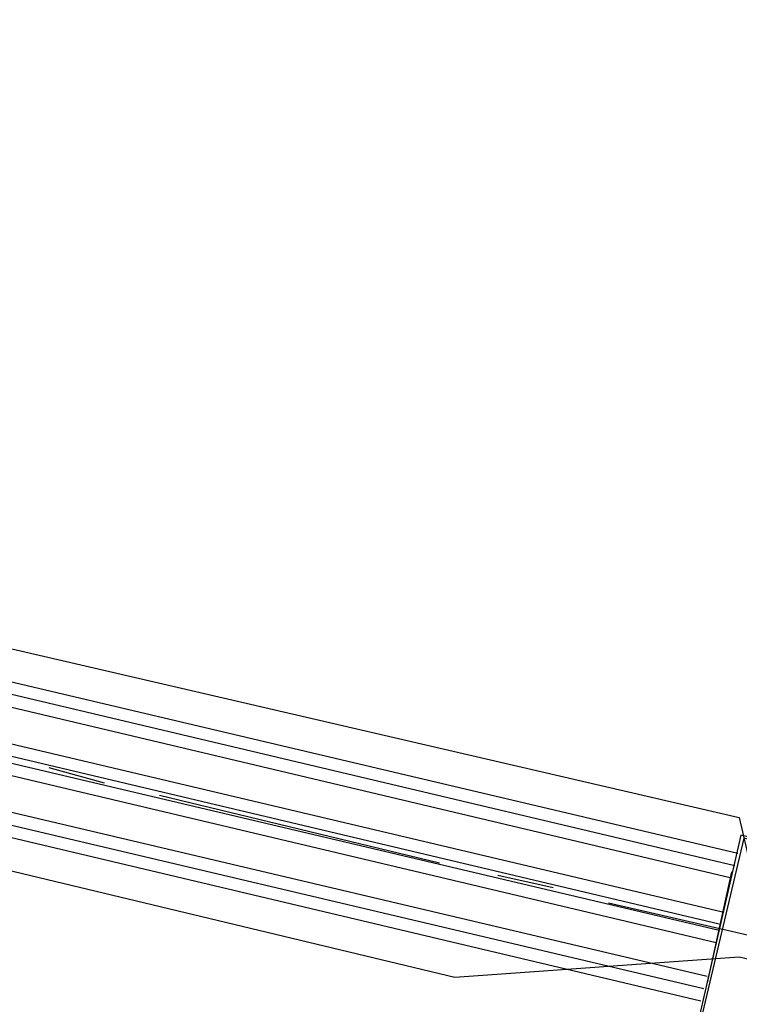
# Model space of a CAD drawing. Header units: feet. Extents: x -79 to 198, y -22 to 181.
# Tile 148 of 256: x 114.35 to 117.47, y 75.56 to 79.83. Entities that reach past the tile are written whole.
import ezdxf

# ---------------------------------------------------------------- set-up
doc = ezdxf.new("R2010")
doc.units = ezdxf.units.FT
doc.layers.add('A-AREA-UNIDAD', color=30, linetype='CONTINUOUS')
doc.layers.add('A-LINEA', color=7, linetype='CONTINUOUS')

msp = doc.modelspace()

# ---------------------------------------------------------------- linework, layer by layer
at = {"layer": 'A-AREA-UNIDAD'}
for points in [[(66.24, 88.4444), (101.088, 80.2133), (101.2, 80.6933), (102.208, 80.6933), (104.608, 80.0889), (104.608, 79.36), (117.472, 76.3733), (117.568, 75.9644), (118.96, 75.84), (129.568, 73.3689)], [(128.8, 72.8889), (118.048, 75.4133), (118, 75.6444), (117.472, 75.7689), (116.24, 75.68), (104.4, 78.5244), (104.24, 78.0444), (102.912, 78.1333), (100.928, 78.6133), (100.8, 79.36), (66.048, 87.6089)]]:
    msp.add_lwpolyline(points, dxfattribs=at)
at = {"layer": 'A-LINEA'}
for p, q in [((117.4667, 76.2178), (104.2933, 79.3244)), ((117.4533, 76.1644), (104.28, 79.2844)), ((117.44, 76.1111), (104.2667, 79.2311)), ((117.4, 75.9644), (104.2267, 79.0711)), ((117.3867, 75.9111), (104.2267, 79.0311)), ((117.3867, 75.8844), (104.2133, 78.9911)), ((117.3733, 75.8311), (104.2, 78.9511)), ((117.3333, 75.6844), (104.16, 78.7911)), ((117.32, 75.6311), (104.1467, 78.7378)), ((117.3067, 75.5778), (104.1467, 78.6978)), ((114.48, 76.5911), (114.72, 76.5244)), ((114.96, 76.4711), (116.1733, 76.1778)), ((116.4267, 76.1244), (116.6667, 76.0711)), ((117.44, 76.1378), (117.3333, 75.6578)), ((116.9067, 76.0044), (118.12, 75.7244))]:
    msp.add_line(p, q, dxfattribs=at)
for points in [[(117.2933, 75.4844), (118.1067, 75.2978), (118.2933, 76.1111), (117.48, 76.2978), (117.2933, 75.4844)], [(117.3067, 75.4978), (118.0933, 75.3111), (118.28, 76.0978), (117.4933, 76.2844), (117.3067, 75.4978)]]:
    msp.add_lwpolyline(points, dxfattribs=at)

doc.saveas('drawing.dxf')
